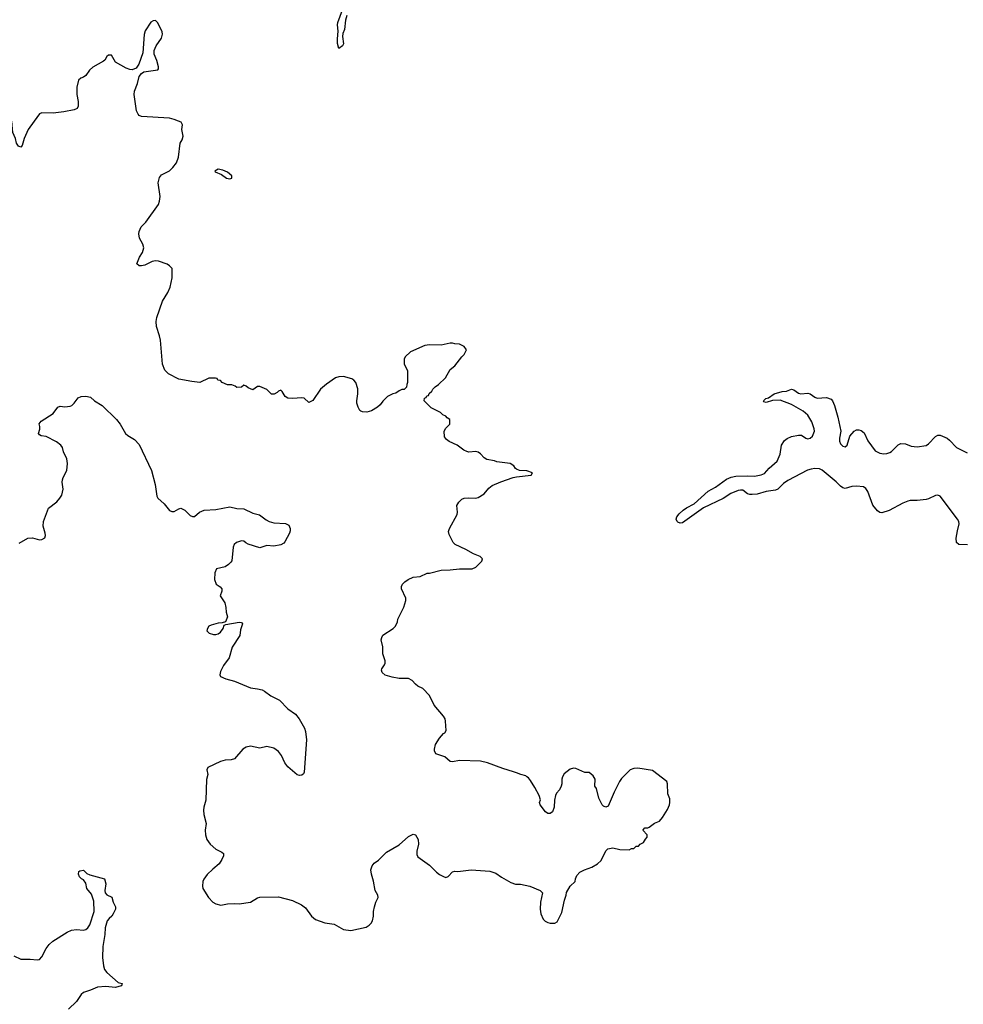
# Model space of a CAD drawing. Header units: inches. Extents: x 2293880 to 2522759, y 823965 to 1006879.
# Tile 136 of 256: x 2365721 to 2373849, y 932391 to 940875. Entities that reach past the tile are written whole.
import ezdxf

# ---------------------------------------------------------------- set-up
doc = ezdxf.new("R2010")
doc.units = ezdxf.units.IN
doc.header["$MEASUREMENT"] = 0
for name, color, linetype in [('C3963', 7, 'Continuous'), ('C3964', 7, 'Continuous'), ('C3973', 7, 'Continuous')]:
    doc.layers.add(name, color=color, linetype=linetype)

msp = doc.modelspace()

# ---------------------------------------------------------------- linework, layer by layer
at = {"layer": 'C3963', "color": 5}
for points, elevation in [([(2365843.9, 940000), (2365794, 939930), (2365758.4, 939850), (2365741, 939790), (2365730, 939775.3), (2365710, 939784), (2365693.2, 939810), (2365683.7, 939850), (2365662.4, 939902.4), (2365651.7, 940000)], 220), ([(2370000, 937003), (2369990, 937008), (2369978, 937030), (2369946, 937050), (2369830, 937064), (2369810, 937074), (2369745.6, 937085.6), (2369720.2, 937100.2), (2369690, 937135.3), (2369669.1, 937149.1), (2369650, 937152.7), (2369590, 937149.2), (2369572.9, 937152.9), (2369546.3, 937166.3), (2369490, 937209), (2369420.2, 937240.2), (2369396.4, 937256.4), (2369380.4, 937280.4), (2369378, 937330), (2369390, 937354), (2369426, 937390), (2369426, 937430), (2369403.1, 937443.1), (2369390, 937458), (2369366, 937470), (2369346, 937490), (2369266, 937530), (2369206, 937590), (2369207.3, 937612.7), (2369222, 937618), (2369227.3, 937632.7), (2369242, 937638), (2369247.3, 937652.7), (2369270, 937674), (2369278, 937690), (2369298, 937710), (2369328, 937730), (2369388, 937790), (2369430, 937862), (2369470, 937892), (2369528, 937970), (2369548, 937990), (2369568, 938030), (2369550, 938058), (2369510, 938078), (2369470, 938082), (2369450, 938088.7), (2369428.4, 938088.4), (2369350, 938069), (2369250, 938074), (2369210, 938068.7), (2369086.4, 938013.6), (2369042, 937970), (2369032, 937950), (2369032, 937910), (2369062, 937850), (2369062, 937750), (2369054, 937730), (2369052.7, 937707.3), (2369031.6, 937688.4), (2369012.7, 937687.3), (2368990, 937678), (2368962, 937658), (2368934, 937650), (2368890, 937628), (2368850, 937588.7), (2368824.5, 937555.5), (2368802.5, 937537.5), (2368750, 937505.2), (2368710, 937494), (2368674.6, 937494.6), (2368660.2, 937500.2), (2368650, 937508), (2368636.5, 937536.5), (2368625.2, 937570), (2368624, 937590), (2368633.2, 937650), (2368632.9, 937692.9), (2368615.3, 937750), (2368598, 937770), (2368580.2, 937780.2), (2368510, 937799), (2368470, 937797.2), (2368442, 937790), (2368364.5, 937735.5), (2368311.3, 937690), (2368246.4, 937593.6), (2368210, 937575.3), (2368170, 937612.7), (2368150, 937616), (2368069.4, 937609.4), (2368030, 937612.7), (2368007.3, 937627.3), (2367982, 937670), (2367970, 937682), (2367950, 937675.3), (2367938, 937662), (2367913, 937647), (2367890, 937649.2), (2367850, 937688), (2367790, 937715.3), (2367770, 937715.3), (2367730, 937686), (2367690, 937702), (2367670, 937718), (2367650, 937726), (2367630, 937708), (2367590, 937706), (2367576.4, 937716.4), (2367547.3, 937727.3), (2367510, 937728), (2367466, 937750), (2367450, 937766), (2367426, 937770), (2367422, 937782), (2367407.3, 937787.3), (2367350, 937786), (2367270.9, 937749.1), (2367203.6, 937756.4), (2367090, 937778), (2367003.2, 937823.2), (2366970, 937855.3), (2366950, 937906), (2366932.9, 938112.9), (2366925.2, 938150), (2366898, 938230), (2366895.5, 938275.5), (2366902, 938310), (2366949.6, 938450), (2366997.1, 938522.9), (2367016.9, 938570), (2367034, 938650), (2367033.2, 938730), (2367010, 938755.3), (2366990, 938768.7), (2366915.5, 938795.5), (2366890, 938796), (2366862, 938790), (2366799.1, 938760.9), (2366770, 938753.2), (2366750, 938755.3), (2366728.7, 938770), (2366754, 938830), (2366779, 938870), (2366788.7, 938910), (2366780.2, 938940.2), (2366752.9, 938992.9), (2366746.6, 939030), (2366749.5, 939050), (2366766.6, 939090), (2366806, 939130), (2366916.6, 939283.4), (2366926, 939310), (2366929.2, 939350), (2366914, 939470), (2366925.2, 939514.8), (2366941.2, 939538.8), (2367010, 939572), (2367040.2, 939599.8), (2367070, 939642), (2367088.7, 939690), (2367102, 939810), (2367120.2, 939839.8), (2367128.7, 939870), (2367117.2, 939930), (2367124, 939970), (2367110.9, 939990.9), (2367088.4, 940000)], 220), ([(2365716.6, 936363.4), (2365790, 936406), (2365830, 936409.1), (2365890, 936393.4), (2365910, 936394.4), (2365937, 936410), (2365942, 936430), (2365940.7, 936450), (2365922.4, 936510), (2365926.3, 936550), (2365970, 936666.8), (2366040.1, 936719.9), (2366067.7, 936752.3), (2366082.5, 936777.5), (2366095.1, 936830), (2366086.6, 936890), (2366089.2, 936910), (2366094, 936930), (2366126, 936990), (2366132.3, 937050), (2366126, 937090), (2366098, 937150), (2366089.3, 937189.3), (2366075.3, 937210), (2366038.4, 937238.4), (2365950, 937282), (2365906, 937290), (2365890, 937298), (2365884, 937310), (2365894.6, 937345.4), (2365895.3, 937370), (2365888.4, 937391.6), (2365904.7, 937415.3), (2366010, 937480.7), (2366050, 937536), (2366070, 937546), (2366110, 937539.1), (2366156.2, 937543.8), (2366169.5, 937550.5), (2366189.5, 937570.5), (2366224.9, 937615.1), (2366250, 937628.2), (2366290.4, 937630.4), (2366330, 937622.8), (2366366, 937590), (2366430.7, 937550), (2366554.9, 937430), (2366584.9, 937390), (2366630.7, 937310), (2366651.9, 937291.9), (2366710, 937257.1), (2366750, 937214.9), (2366857.1, 936990), (2366887.7, 936870), (2366902.8, 936770), (2366910.6, 936750.6), (2366964.5, 936704.5), (2367010, 936644.7), (2367030, 936636), (2367050, 936638), (2367090, 936661), (2367110, 936666.8), (2367142.8, 936650), (2367190, 936603), (2367210, 936593.4), (2367226, 936594), (2367270, 936630.8), (2367310, 936647.3), (2367410, 936655.5), (2367530, 936676.3), (2367590, 936661.6), (2367650, 936659.3), (2367730, 936623), (2367787.5, 936607.5), (2367844.1, 936564.1), (2367870, 936550.7), (2367910, 936539.1), (2368010, 936534.8), (2368038, 936518), (2368051.3, 936490), (2368051.3, 936470), (2368044.7, 936450), (2368004.9, 936375.1), (2367995.9, 936364.1), (2367970, 936349.3), (2367910, 936339.5), (2367850, 936345.2), (2367790, 936325.1), (2367690, 936356.3), (2367667.2, 936367.2), (2367650, 936382), (2367630, 936385.1), (2367586.8, 936370), (2367567.1, 936352.9), (2367558.4, 936330), (2367547.5, 936212.5), (2367539.9, 936200.1), (2367519.9, 936180.1), (2367490, 936161.2), (2367416.9, 936143.1), (2367402.8, 936110), (2367398, 936050), (2367412, 936010), (2367447.1, 935987.1), (2367461, 935970), (2367461, 935950), (2367446.8, 935910), (2367487.3, 935850), (2367497.3, 935810), (2367498.8, 935770), (2367511, 935729), (2367492.7, 935687.3), (2367463.6, 935676.4), (2367430, 935674), (2367370, 935659), (2367350, 935648), (2367338, 935630), (2367332, 935610), (2367352, 935590), (2367390, 935577.3), (2367410, 935577.3), (2367430, 935582.8), (2367450, 935596), (2367473.2, 935630), (2367483.1, 935656.9), (2367495.3, 935664.7), (2367610, 935682.8), (2367630, 935681), (2367638.8, 935670), (2367623, 935617), (2367616.3, 935570), (2367550, 935469.3), (2367524.2, 935375.8), (2367477.3, 935310), (2367450, 935258), (2367444.7, 935230), (2367450, 935214), (2367495.3, 935195.3), (2367570, 935176.3), (2367710, 935116.3), (2367770, 935110.4), (2367810, 935099.3), (2367830.3, 935090.3), (2367884.9, 935050), (2367957.6, 935010), (2368030, 934936.5), (2368095.3, 934890), (2368128.7, 934850), (2368174.9, 934770), (2368182.4, 934742.4), (2368190.3, 934670), (2368170.6, 934390), (2368164, 934376), (2368150, 934365.2), (2368130, 934362.7), (2368110, 934369.4), (2368030, 934438), (2368004.5, 934470), (2367975.9, 934535.9), (2367949, 934570), (2367910, 934599), (2367850, 934613.2), (2367790, 934597.2), (2367710, 934615.1), (2367670, 934606), (2367642.8, 934590), (2367570, 934506.6), (2367542.4, 934497.6), (2367490, 934493.6), (2367450, 934482.9), (2367342, 934430), (2367332, 934410), (2367341, 934370), (2367331, 934329), (2367323.1, 934150), (2367307, 934090), (2367304.7, 934064.7), (2367306.6, 934026.6), (2367328, 933950), (2367319.3, 933890), (2367320.4, 933850), (2367332.7, 933810), (2367360.5, 933770), (2367408.9, 933728.9), (2367462.5, 933702.5), (2367474.8, 933690), (2367474.8, 933670), (2367462.5, 933637.5), (2367439.9, 933600.1), (2367383.4, 933556.6), (2367335.5, 933510), (2367307.7, 933470), (2367299.1, 933450), (2367294, 933410), (2367298.8, 933390), (2367347.3, 933310), (2367384, 933270), (2367410, 933255.5), (2367454.5, 933245.5), (2367510, 933256.3), (2367570, 933260.7), (2367610, 933257.3), (2367710, 933270.8), (2367770, 933306.8), (2367790, 933314), (2367950, 933317.3), (2368070, 933284.9), (2368148.4, 933248.4), (2368181.3, 933221.3), (2368234.8, 933150), (2368270, 933122), (2368350, 933093), (2368430, 933080.5), (2368510, 933035.5), (2368572.1, 933027.9), (2368704.7, 933055.3), (2368730, 933071.3), (2368748.7, 933090), (2368759, 933110), (2368769.2, 933150), (2368769.3, 933190), (2368776, 933230), (2368789.2, 933270), (2368809.2, 933310), (2368805.2, 933330), (2368782.7, 933370), (2368769.3, 933450.7), (2368751.3, 933511.3), (2368746.3, 933550), (2368756.9, 933583.1), (2368774.5, 933605.5), (2368810, 933633.4), (2368879.5, 933700.5), (2368990, 933764.4), (2369070, 933837.1), (2369110, 933856.3), (2369130.4, 933850.4), (2369152.7, 933810), (2369154.4, 933770), (2369140.5, 933710), (2369142, 933682), (2369150, 933661), (2369251.3, 933590), (2369311.3, 933530), (2369338, 933510), (2369370, 933491), (2369390, 933484.7), (2369410, 933491.3), (2369450, 933532), (2369470, 933538), (2369496, 933536), (2369609.6, 933550.4), (2369770, 933537.3), (2369821.4, 933521.4), (2369870, 933487.3), (2369950, 933440.7), (2369990, 933427.3), (2370000, 933427.1)], 220), ([(2370000, 934384.8), (2369974.7, 934394.7), (2369882, 934422), (2369751, 934471), (2369690, 934485.1), (2369510, 934492), (2369450, 934480.9), (2369430, 934482.7), (2369383, 934523), (2369306, 934550), (2369294, 934574), (2369293.6, 934590), (2369303.6, 934630), (2369336.6, 934683.4), (2369370, 934722.8), (2369382, 934730), (2369393.2, 934750), (2369389.2, 934830), (2369385.2, 934850), (2369372.1, 934872.1), (2369290, 934968.7), (2369251.9, 935051.9), (2369192.9, 935112.9), (2369150, 935133.2), (2369129.6, 935149.6), (2369102, 935182), (2369070, 935197.2), (2368990, 935198.4), (2368930, 935209.6), (2368870, 935227.8), (2368842, 935250), (2368837, 935270), (2368839.5, 935280.5), (2368864.1, 935315.9), (2368869.3, 935330), (2368869.3, 935350), (2368849, 935410), (2368849, 935470), (2368835.3, 935530), (2368839, 935550), (2368850, 935571), (2368938, 935630), (2368958, 935650), (2368974.6, 935685.4), (2368978, 935710), (2369030, 935814), (2369048, 935870), (2369048, 935890), (2369008, 935970), (2369008, 935990), (2369018, 936010), (2369038, 936030), (2369068, 936050), (2369110, 936071), (2369170, 936076), (2369230, 936106.8), (2369250, 936106.8), (2369350, 936130.7), (2369430, 936133.4), (2369510, 936143), (2369617.5, 936142.5), (2369650, 936156), (2369702, 936210), (2369708, 936230), (2369688, 936250), (2369630, 936272.7), (2369564, 936310), (2369472.1, 936352.1), (2369454, 936370), (2369418.9, 936438.9), (2369415.5, 936464.5), (2369422.7, 936490), (2369489.3, 936610), (2369492, 936630), (2369485.2, 936690), (2369502.5, 936717.5), (2369530, 936742.8), (2369550, 936750.8), (2369590, 936754), (2369650, 936750.7), (2369670, 936757.3), (2369722, 936790), (2369762, 936838), (2369790, 936861), (2369866.3, 936893.7), (2369970, 936931.3), (2370000, 936934.9)], 220), ([(2365670, 932807.6), (2365730, 932779.7), (2365810, 932780.2), (2365870, 932774.3), (2365890, 932778), (2365910, 932798.4), (2365947.6, 932872.4), (2365974, 932906), (2366005.4, 932934.6), (2366128.8, 933011.2), (2366167.3, 933030), (2366210, 933035.3), (2366270, 933028.3), (2366290, 933035.8), (2366308.7, 933050), (2366324.8, 933075.2), (2366361.1, 933190), (2366358.5, 933278.5), (2366339, 933339), (2366299, 933390), (2366290, 933435.3), (2366270, 933464), (2366252.9, 933472.9), (2366235.3, 933490), (2366228.4, 933511.6), (2366230, 933534), (2366238, 933542), (2366270, 933546), (2366298.7, 933518.7), (2366326, 933506), (2366450, 933471.3), (2366462.8, 933430), (2366453, 933370), (2366456.3, 933350), (2366470, 933334), (2366513.8, 933313.8), (2366525.3, 933270), (2366546, 933230), (2366545.5, 933210), (2366526.4, 933170), (2366514.4, 933150), (2366490, 933129.6), (2366475.3, 933110), (2366456.9, 933050), (2366453, 932993), (2366435.5, 932890), (2366435.1, 932795.1), (2366441.8, 932721.8), (2366450.8, 932690.8), (2366470, 932663.7), (2366570, 932578), (2366602, 932570), (2366598, 932550), (2366543.7, 932536.3), (2366463.9, 932543.9), (2366390, 932538.9), (2366330, 932512.1), (2366270, 932493), (2366250, 932474.5), (2366210, 932414.3), (2366140.4, 932350)], 180)]:
    msp.add_lwpolyline(points, dxfattribs=dict(at, elevation=elevation))
at = {"layer": 'C3963', "color": 5, "elevation": 220}
msp.add_lwpolyline([(2367430, 939588), (2367402, 939570), (2367404.7, 939564.7), (2367459.8, 939539.8), (2367502, 939510), (2367530, 939502.8), (2367548, 939510), (2367548.7, 939530), (2367510, 939562), (2367470, 939579)], close=True, dxfattribs=at)
at = {"layer": 'C3964', "color": 5}
for points, elevation in [([(2368539.1, 940910), (2368527.3, 940870), (2368518.8, 940790), (2368504.9, 940755.1), (2368500.7, 940730), (2368510, 940666), (2368502, 940650), (2368470, 940626), (2368459, 940670), (2368457.2, 940710), (2368463.3, 940776.7), (2368458.7, 940830), (2368461.3, 940850), (2368499.8, 940960.2)], 180), ([(2367088.4, 940000), (2367050, 940015.4), (2367010, 940026), (2366770, 940041.6), (2366749.7, 940049.7), (2366740.1, 940060.1), (2366725.6, 940090), (2366706, 940230), (2366710, 940258), (2366735.6, 940324.4), (2366750, 940384.7), (2366769.5, 940410.5), (2366790, 940426), (2366910, 940442), (2366915.3, 940450), (2366916, 940470), (2366903.3, 940523.3), (2366878.6, 940578.6), (2366878, 940610), (2366895.1, 940650), (2366943.3, 940716.7), (2366952, 940750), (2366947.3, 940770), (2366910, 940848.7), (2366890, 940868.7), (2366870, 940865.2), (2366850, 940852.7), (2366802.6, 940777.4), (2366792.3, 940747.7), (2366780.2, 940590), (2366747.3, 940492.7), (2366723.4, 940456.6), (2366690, 940441.7), (2366670, 940444.8), (2366638.2, 940458.2), (2366545.2, 940510), (2366512.7, 940570), (2366484.7, 940570), (2366470, 940559), (2366453.7, 940526.3), (2366443, 940517), (2366350, 940465.2), (2366320.9, 940439.1), (2366290, 940395.1), (2366270, 940379.5), (2366246, 940370), (2366227.3, 940352.7), (2366214, 940294), (2366213.4, 940230), (2366224.9, 940170), (2366224, 940130), (2366216, 940110), (2366190, 940097.6), (2366099.5, 940080.5), (2366010, 940068.9), (2365910, 940072.8), (2365890, 940064.7), (2365843.9, 940000)], 220)]:
    msp.add_lwpolyline(points, dxfattribs=dict(at, elevation=elevation))
at = {"layer": 'C3973', "color": 5}
for points, elevation in [([(2373886, 936350), (2373810, 936353.6), (2373789.8, 936369.8), (2373788.2, 936408.2), (2373797.2, 936470), (2373811.9, 936530), (2373809.7, 936550), (2373798.9, 936570), (2373649.8, 936769.8), (2373630, 936778.5), (2373610, 936776.1), (2373550, 936745.1), (2373530, 936739.8), (2373450, 936731.4), (2373390, 936731.5), (2373370, 936726.8), (2373328.2, 936710), (2373210, 936645.4), (2373145.9, 936625.9), (2373130, 936629.7), (2373110, 936644.2), (2373070, 936691.2), (2373024.9, 936810), (2373010, 936835), (2372990, 936849.8), (2372930, 936856), (2372888.7, 936851.3), (2372830, 936836), (2372810, 936840.5), (2372790, 936855.1), (2372754, 936894), (2372633.5, 936993.5), (2372610, 937005), (2372570, 937008), (2372536.8, 937003.2), (2372507.5, 936992.5), (2372336.7, 936903.3), (2372300.5, 936879.5), (2372250, 936829.7), (2372230, 936822), (2372150, 936809.7), (2372072.3, 936787.7), (2372030, 936782.3), (2372010, 936783.1), (2371990.7, 936790.7), (2371950, 936820.4), (2371930, 936822.3), (2371910, 936818), (2371846.4, 936793.6), (2371780.5, 936750), (2371612.1, 936667.9), (2371430, 936539.7), (2371410, 936536.3), (2371390, 936546), (2371383.7, 936550), (2371374, 936570), (2371382, 936590), (2371402, 936618), (2371436, 936650), (2371463.7, 936670), (2371530, 936702), (2371650, 936813.6), (2371713.3, 936846.7), (2371810, 936916.5), (2371850, 936932.8), (2371890, 936942), (2371990, 936945.8), (2372050, 936941.2), (2372106.5, 936953.5), (2372134.9, 936965.1), (2372176.9, 937010), (2372245.4, 937070), (2372270.9, 937130), (2372283, 937210), (2372309.6, 937250), (2372330, 937264.9), (2372370, 937284.4), (2372430, 937295.5), (2372454.9, 937294.9), (2372491.3, 937270), (2372510, 937264.4), (2372530, 937268.5), (2372550, 937286), (2372566.3, 937330), (2372564.7, 937350), (2372544, 937410), (2372510, 937467.6), (2372470, 937502.6), (2372370, 937559.1), (2372270, 937597.6), (2372205.2, 937594.8), (2372150, 937577.2), (2372130, 937582), (2372127, 937587), (2372130, 937594.8), (2372149, 937610), (2372170, 937616.3), (2372219, 937650), (2372288.7, 937670), (2372326.3, 937673.7), (2372369.7, 937690.3), (2372390, 937686.4), (2372430, 937655.8), (2372450, 937650.3), (2372510, 937656.5), (2372530, 937650.4), (2372570, 937621.1), (2372590, 937614.6), (2372670, 937618.9), (2372710, 937605.5), (2372722.4, 937590), (2372739.5, 937550), (2372769, 937450), (2372793.4, 937330), (2372783.1, 937270), (2372783.4, 937243.4), (2372790, 937221), (2372810, 937199.1), (2372830, 937194.8), (2372849, 937210), (2372872.5, 937287.5), (2372909, 937330), (2372930, 937340.5), (2372950, 937342), (2372970, 937334.9), (2372994.4, 937314.4), (2373025.9, 937245.9), (2373090, 937159.3), (2373130, 937140.3), (2373164.8, 937135.2), (2373190, 937136.3), (2373215.3, 937144.7), (2373230, 937154), (2373288.4, 937211.6), (2373310, 937221.6), (2373350, 937220.4), (2373400.5, 937200.5), (2373450, 937193.1), (2373530, 937207.2), (2373550, 937220.3), (2373610, 937282.3), (2373630, 937295.3), (2373650, 937295.3), (2373710, 937267.6), (2373730, 937252.7), (2373790, 937188.3), (2373883.2, 937143.2)], 180), ([(2370000, 936934.9), (2370126, 936950), (2370138, 936970), (2370090, 936988.7), (2370026, 936990), (2370000, 937003)], 220), ([(2370000, 933427.1), (2370033.6, 933426.4), (2370116, 933410), (2370204.7, 933370), (2370222.8, 933350), (2370207.7, 933270), (2370204.9, 933210), (2370210.7, 933170), (2370230, 933124.7), (2370245.8, 933105.8), (2370270, 933096), (2370290, 933091.3), (2370330, 933091.3), (2370350, 933102), (2370390, 933182), (2370412.9, 933287.1), (2370428.4, 933331.6), (2370430, 933354), (2370462, 933410), (2370506, 933450), (2370508.4, 933471.6), (2370520.4, 933499.6), (2370546, 933530), (2370586, 933550), (2370650, 933571), (2370698.6, 933601.4), (2370728, 933630), (2370770, 933714), (2370786, 933730), (2370830, 933738), (2370890, 933724.7), (2370970, 933722), (2370990, 933732), (2371010, 933734), (2371030, 933752), (2371050, 933754), (2371066, 933770), (2371094.6, 933785.4), (2371110, 933814), (2371126, 933830), (2371126, 933850), (2371088, 933890), (2371090, 933894), (2371106, 933910), (2371130, 933911.3), (2371143.1, 933916.9), (2371190, 933952), (2371232.5, 933967.5), (2371258.6, 934001.4), (2371301.2, 934070), (2371319, 934110), (2371322, 934130), (2371320.4, 934160.4), (2371304.7, 934204.7), (2371301.2, 934290), (2371294, 934310), (2371170, 934404), (2371044.1, 934424.1), (2371010, 934423.7), (2370978, 934410), (2370904.7, 934335.3), (2370886.8, 934310), (2370841.1, 934218.9), (2370790, 934098), (2370770, 934088), (2370750, 934098), (2370738, 934110), (2370710, 934166), (2370689, 934250), (2370675.3, 934270), (2370679, 934330), (2370660.2, 934360.2), (2370627.3, 934387.3), (2370588.4, 934388.4), (2370510, 934424), (2370490, 934425.2), (2370462, 934418), (2370410, 934375.3), (2370396, 934350), (2370391.3, 934330), (2370391.3, 934290), (2370384.7, 934270), (2370370, 934238), (2370344.7, 934210), (2370336, 934190), (2370327.3, 934150), (2370324.7, 934090), (2370311, 934050), (2370290, 934035.3), (2370270, 934034), (2370249.6, 934049.6), (2370204, 934110), (2370198, 934130), (2370208, 934152), (2370195.1, 934190), (2370158.7, 934258.7), (2370119.3, 934319.3), (2370103.1, 934343.1), (2370088.7, 934350), (2370080.4, 934360.4), (2370038, 934370), (2370000, 934384.8)], 220)]:
    msp.add_lwpolyline(points, dxfattribs=dict(at, elevation=elevation))

doc.saveas('drawing.dxf')
